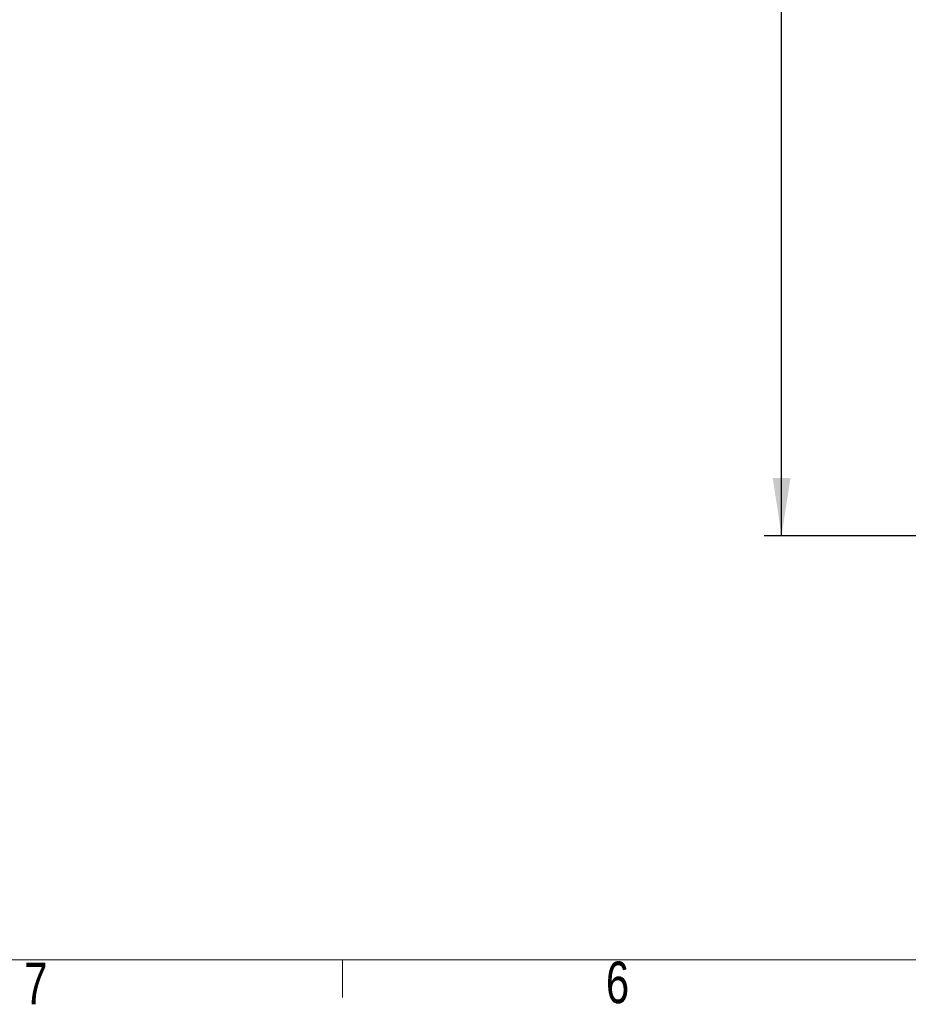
# Model space of a CAD drawing. Header units: millimetres. Extents: x 5 to 273, y 7 to 200.
# Tile 3 of 13: x 55 to 106, y 7 to 64. Entities that reach past the tile are written whole.
import ezdxf

# ---------------------------------------------------------------- set-up
doc = ezdxf.new("R2010")
doc.units = ezdxf.units.MM
doc.layers.add('FORMAT', color=7, linetype='Continuous')
doc.styles.add('SLDTEXTSTYLE0', font='TXT', dxfattribs={"width": 0.75})
doc.dimstyles.new('SLDDIMSTYLE1', dxfattribs={"dimtxt": 3.5, "dimasz": 3.302, "dimexe": 0, "dimexo": 0.0625, "dimgap": 0.875, "dimtad": 1, "dimdec": 1, "dimlfac": 2, "dimrnd": 1e-09, "dimzin": 12, "dimdsep": 46, "dimtxsty": 'SLDTEXTSTYLE0', "dimsah": 1, "dimcen": 0.09, "dimadec": 0, "dimazin": 3, "dimtfac": 1, "dimtdec": 1, "dimtofl": 0, "dimtmove": 0, "dimatfit": 3, "dimfxl": 0, "dimfrac": 2, "dimtolj": 1, "dimtzin": 12, "dimarcsym": 0})

# ---------------------------------------------------------------- blocks, each defined once
blk = doc.blocks.new('_D_2')
at = {"layer": 'FORMAT'}
for p, q in [((174.023, 118.029), (97.884, 118.029)), ((98.884, 34.198), (98.884, 118.029)), ((107.083, 34.198), (97.884, 34.198))]:
    blk.add_line(p, q, dxfattribs=at)
for points in [[(98.884, 118.029), (98.376, 114.727), (99.392, 114.727)], [(98.884, 34.198), (99.392, 37.5), (98.376, 37.5)]]:
    blk.add_solid(points, dxfattribs=at)
at = {"layer": 'FORMAT', "insert": (94.372, 71.122), "char_height": 3.5, "attachment_point": 1, "rotation": 90, "style": 'SLDTEXTSTYLE0'}
blk.add_mtext('167.7', dxfattribs=at)

msp = doc.modelspace()

# ---------------------------------------------------------------- linework, layer by layer
at = {"color": 7, "linetype": 'Continuous', "lineweight": 18}
for p, q in [((270.00015, 9.95866), (8.38015, 9.95866)), ((73.78515, 9.95866), (73.78515, 7.80476))]:
    msp.add_line(p, q, dxfattribs=at)

# ---------------------------------------------------------------- texts
at = {"color": 7, "linetype": 'Continuous', "lineweight": 0, "char_height": 2.38125, "attachment_point": 1, "style": 'SLDTEXTSTYLE0'}
for s, insert in [('7', (55.58995, 9.79971)), ('6', (88.84155, 9.86424))]:
    msp.add_mtext(s, dxfattribs=dict(at, insert=insert))

# ---------------------------------------------------------------- dimensions: what is measured, and where the dimension line sits
at = {"layer": 'FORMAT'}
dim = msp.add_linear_dim(base=(98.88365, 118.02921), p1=(108.08311, 34.19821), p2=(175.02301, 118.02921), angle=90, dimstyle='SLDDIMSTYLE1', dxfattribs=at)
dim.commit()
dim.dimension.update_dxf_attribs({"geometry": '_D_2', "text_midpoint": (98.88365, 76.94051), "dimtype": 160})

doc.saveas('drawing.dxf')
